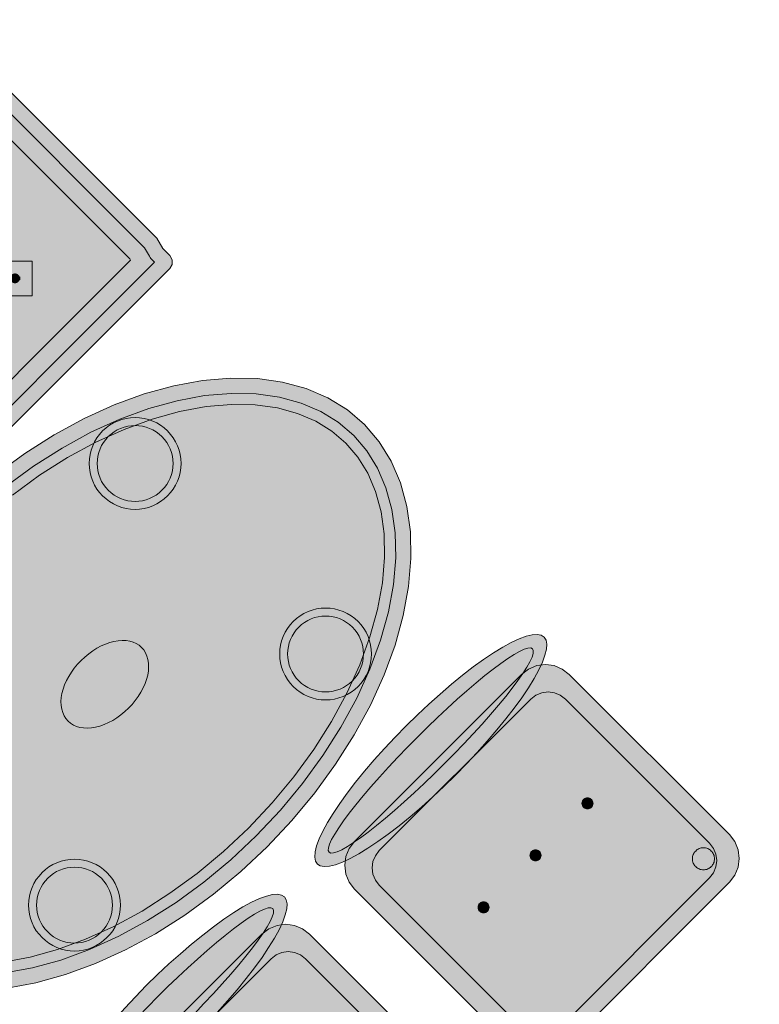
# Model space of a CAD drawing. Header units: metres. Extents: x 2172.2 to 2210.6, y 415.3 to 458.1.
# Tile 127 of 168: x 2183.6 to 2184.8, y 450 to 451.6. Entities that reach past the tile are written whole.
import ezdxf

# ---------------------------------------------------------------- set-up
doc = ezdxf.new("R2010")
doc.units = ezdxf.units.M
for name, color, linetype, lineweight in [('NC_N1_BANQUETTES', 7, 'CONTINUOUS', 13), ('NC_N1_CHAIRS', 7, 'CONTINUOUS', 13), ('NC_N1_TABLES', 7, 'CONTINUOUS', 13)]:
    doc.layers.add(name, color=color, linetype=linetype, lineweight=lineweight)

# ---------------------------------------------------------------- blocks, each defined once
blk = doc.blocks.new('NC_N1_DINING_2')
at = {"true_color": 0xf6f5ef}
h = blk.add_hatch(color=256, dxfattribs=at)
h.dxf.hatch_style = 1
h.paths.add_polyline_path([(0.6, 0), (0.5971, 0.0368), (0.5885, 0.0732), (0.5742, 0.1089), (0.5543, 0.1435), (0.5292, 0.1768), (0.4989, 0.2083), (0.4638, 0.2379), (0.4243, 0.2652), (0.3806, 0.2899), (0.3333, 0.3118), (0.2828, 0.3307), (0.2296, 0.3465), (0.1742, 0.3589), (0.1171, 0.3678), (0.0588, 0.3732), (0, 0.375), (-0.0588, 0.3732), (-0.1171, 0.3678), (-0.1742, 0.3589), (-0.2296, 0.3465), (-0.2828, 0.3307), (-0.3333, 0.3118), (-0.3806, 0.2899), (-0.4243, 0.2652), (-0.4638, 0.2379), (-0.4989, 0.2083), (-0.5292, 0.1768), (-0.5543, 0.1435), (-0.5742, 0.1089), (-0.5885, 0.0732), (-0.5971, 0.0368), (-0.6, 0), (-0.5971, -0.0368), (-0.5885, -0.0732), (-0.5742, -0.1089), (-0.5543, -0.1435), (-0.5292, -0.1768), (-0.4989, -0.2083), (-0.4638, -0.2379), (-0.4243, -0.2652), (-0.3806, -0.2899), (-0.3333, -0.3118), (-0.2828, -0.3307), (-0.2296, -0.3465), (-0.1742, -0.3589), (-0.1171, -0.3678), (-0.0588, -0.3732), (0, -0.375), (0.0588, -0.3732), (0.1171, -0.3678), (0.1742, -0.3589), (0.2296, -0.3465), (0.2828, -0.3307), (0.3333, -0.3118), (0.3806, -0.2899), (0.4243, -0.2652), (0.4638, -0.2379), (0.4989, -0.2083), (0.5292, -0.1768), (0.5543, -0.1435), (0.5742, -0.1089), (0.5885, -0.0732), (0.5971, -0.0368)])
at = {"color": 0, "linetype": 'CONTINUOUS', "lineweight": -2, "true_color": 0x2d3540}
blk.add_lwpolyline([(-0.1171, 0.3678), (-0.1742, 0.3589), (-0.2296, 0.3465), (-0.2828, 0.3307), (-0.3333, 0.3118), (-0.3806, 0.2899), (-0.4243, 0.2652), (-0.4638, 0.2379), (-0.4989, 0.2083), (-0.5292, 0.1768), (-0.5543, 0.1435), (-0.5742, 0.1089), (-0.5885, 0.0732), (-0.5971, 0.0368), (-0.6, 0), (-0.5971, -0.0368), (-0.5885, -0.0732), (-0.5742, -0.1089), (-0.5543, -0.1435), (-0.5292, -0.1768), (-0.4989, -0.2083), (-0.4638, -0.2379), (-0.4243, -0.2652), (-0.3806, -0.2899), (-0.3333, -0.3118), (-0.2828, -0.3307), (-0.2296, -0.3465), (-0.1742, -0.3589), (-0.1171, -0.3678), (-0.0588, -0.3732), (0, -0.375), (0.0588, -0.3732), (0.1171, -0.3678), (0.1742, -0.3589), (0.2296, -0.3465), (0.2828, -0.3307), (0.3333, -0.3118), (0.3806, -0.2899), (0.4243, -0.2652), (0.4638, -0.2379)], dxfattribs=at)
at = {"color": 0, "linetype": 'CONTINUOUS', "lineweight": -2, "true_color": 0xa38246}
for points in [[(0.4486, -0.218), (0.411, -0.244), (0.3692, -0.2676), (0.3237, -0.2887), (0.2749, -0.307), (0.2233, -0.3222), (0.1695, -0.3343), (0.114, -0.343), (0.0573, -0.3482), (0, -0.35), (-0.0573, -0.3482), (-0.114, -0.343), (-0.1695, -0.3343), (-0.2233, -0.3222), (-0.2749, -0.307), (-0.3237, -0.2887), (-0.3692, -0.2676), (-0.411, -0.244), (-0.4486, -0.218), (-0.4818, -0.1901), (-0.5101, -0.1605), (-0.5334, -0.1297), (-0.5516, -0.0979), (-0.5646, -0.0656), (-0.5723, -0.0329), (-0.5749, 0), (-0.5723, 0.0329), (-0.5646, 0.0656), (-0.5516, 0.0979), (-0.5334, 0.1297), (-0.5101, 0.1605), (-0.4818, 0.1901), (-0.4486, 0.218), (-0.411, 0.244), (-0.3692, 0.2676), (-0.3237, 0.2887), (-0.2749, 0.307), (-0.2233, 0.3222), (-0.1695, 0.3343), (-0.114, 0.343)], [(0.4377, -0.2037), (0.4014, -0.2287), (0.361, -0.2516), (0.3167, -0.2721), (0.2692, -0.2899), (0.2188, -0.3048), (0.1661, -0.3166), (0.1117, -0.3251), (0.0562, -0.3303), (0, -0.332), (-0.0562, -0.3303), (-0.1117, -0.3251), (-0.1661, -0.3166), (-0.2188, -0.3048), (-0.2692, -0.2899), (-0.3167, -0.2721), (-0.361, -0.2516), (-0.4014, -0.2287), (-0.4377, -0.2037), (-0.4694, -0.1769), (-0.4964, -0.1488), (-0.5184, -0.1198), (-0.5354, -0.0901), (-0.5474, -0.0601), (-0.5545, -0.0301), (-0.5569, 0), (-0.5545, 0.0301), (-0.5474, 0.0601), (-0.5354, 0.0901), (-0.5184, 0.1198), (-0.4964, 0.1488), (-0.4694, 0.1769), (-0.4377, 0.2037), (-0.4014, 0.2287), (-0.361, 0.2516), (-0.3167, 0.2721), (-0.2692, 0.2899), (-0.2188, 0.3048), (-0.1661, 0.3166), (-0.1117, 0.3251)]]:
    blk.add_lwpolyline(points, dxfattribs=at)
at = {"color": 0, "linetype": 'CONTINUOUS', "lineweight": -2, "true_color": 0x89939a}
for points in [[(-0.215, 0.22), (-0.2154, 0.2126), (-0.2164, 0.2054), (-0.2182, 0.1982), (-0.2207, 0.1913), (-0.2239, 0.1846), (-0.2276, 0.1783), (-0.232, 0.1724), (-0.237, 0.167), (-0.2424, 0.162), (-0.2483, 0.1576), (-0.2546, 0.1539), (-0.2613, 0.1507), (-0.2682, 0.1482), (-0.2754, 0.1464), (-0.2826, 0.1454), (-0.29, 0.145), (-0.2974, 0.1454), (-0.3046, 0.1464), (-0.3118, 0.1482), (-0.3187, 0.1507), (-0.3254, 0.1539), (-0.3317, 0.1576), (-0.3376, 0.162), (-0.343, 0.167), (-0.348, 0.1724), (-0.3524, 0.1783), (-0.3561, 0.1846), (-0.3593, 0.1913), (-0.3618, 0.1982), (-0.3636, 0.2054), (-0.3646, 0.2126), (-0.365, 0.22), (-0.3646, 0.2274), (-0.3636, 0.2346), (-0.3618, 0.2418), (-0.3593, 0.2487), (-0.3561, 0.2554), (-0.3524, 0.2617), (-0.348, 0.2676), (-0.343, 0.273), (-0.3376, 0.278), (-0.3317, 0.2824), (-0.3254, 0.2861), (-0.3187, 0.2893), (-0.3118, 0.2918), (-0.3046, 0.2936), (-0.2974, 0.2946), (-0.29, 0.295), (-0.2826, 0.2946), (-0.2754, 0.2936), (-0.2682, 0.2918), (-0.2613, 0.2893), (-0.2546, 0.2861), (-0.2483, 0.2824), (-0.2424, 0.278), (-0.237, 0.273), (-0.232, 0.2676), (-0.2276, 0.2617), (-0.2239, 0.2554), (-0.2207, 0.2487), (-0.2182, 0.2418), (-0.2164, 0.2346), (-0.2154, 0.2274)], [(-0.215, -0.22), (-0.2154, -0.2274), (-0.2164, -0.2346), (-0.2182, -0.2418), (-0.2207, -0.2487), (-0.2239, -0.2554), (-0.2276, -0.2617), (-0.232, -0.2676), (-0.237, -0.273), (-0.2424, -0.278), (-0.2483, -0.2824), (-0.2546, -0.2861), (-0.2613, -0.2893), (-0.2682, -0.2918), (-0.2754, -0.2936), (-0.2826, -0.2946), (-0.29, -0.295), (-0.2974, -0.2946), (-0.3046, -0.2936), (-0.3118, -0.2918), (-0.3187, -0.2893), (-0.3254, -0.2861), (-0.3317, -0.2824), (-0.3376, -0.278), (-0.343, -0.273), (-0.348, -0.2676), (-0.3524, -0.2617), (-0.3561, -0.2554), (-0.3593, -0.2487), (-0.3618, -0.2418), (-0.3636, -0.2346), (-0.3646, -0.2274), (-0.365, -0.22), (-0.3646, -0.2126), (-0.3636, -0.2054), (-0.3618, -0.1982), (-0.3593, -0.1913), (-0.3561, -0.1846), (-0.3524, -0.1783), (-0.348, -0.1724), (-0.343, -0.167), (-0.3376, -0.162), (-0.3317, -0.1576), (-0.3254, -0.1539), (-0.3187, -0.1507), (-0.3118, -0.1482), (-0.3046, -0.1464), (-0.2974, -0.1454), (-0.29, -0.145), (-0.2826, -0.1454), (-0.2754, -0.1464), (-0.2682, -0.1482), (-0.2613, -0.1507), (-0.2546, -0.1539), (-0.2483, -0.1576), (-0.2424, -0.162), (-0.237, -0.167), (-0.232, -0.1724), (-0.2276, -0.1783), (-0.2239, -0.1846), (-0.2207, -0.1913), (-0.2182, -0.1982), (-0.2164, -0.2054), (-0.2154, -0.2126)], [(0.365, -0.22), (0.3646, -0.2274), (0.3636, -0.2346), (0.3618, -0.2418), (0.3593, -0.2487), (0.3561, -0.2554), (0.3524, -0.2617), (0.348, -0.2676), (0.343, -0.273), (0.3376, -0.278), (0.3317, -0.2824), (0.3254, -0.2861), (0.3187, -0.2893), (0.3118, -0.2918), (0.3046, -0.2936), (0.2974, -0.2946), (0.29, -0.295), (0.2826, -0.2946), (0.2754, -0.2936), (0.2682, -0.2918), (0.2613, -0.2893), (0.2546, -0.2861), (0.2483, -0.2824), (0.2424, -0.278), (0.237, -0.273), (0.232, -0.2676), (0.2276, -0.2617), (0.2239, -0.2554), (0.2207, -0.2487), (0.2182, -0.2418), (0.2164, -0.2346), (0.2154, -0.2274), (0.215, -0.22), (0.2154, -0.2126), (0.2164, -0.2054), (0.2182, -0.1982), (0.2207, -0.1913), (0.2239, -0.1846), (0.2276, -0.1783), (0.232, -0.1724), (0.237, -0.167), (0.2424, -0.162), (0.2483, -0.1576), (0.2546, -0.1539), (0.2613, -0.1507), (0.2682, -0.1482), (0.2754, -0.1464), (0.2826, -0.1454), (0.29, -0.145), (0.2974, -0.1454), (0.3046, -0.1464), (0.3118, -0.1482), (0.3187, -0.1507), (0.3254, -0.1539), (0.3317, -0.1576), (0.3376, -0.162), (0.343, -0.167), (0.348, -0.1724), (0.3524, -0.1783), (0.3561, -0.1846), (0.3593, -0.1913), (0.3618, -0.1982), (0.3636, -0.2054), (0.3646, -0.2126)]]:
    blk.add_lwpolyline(points, close=True, dxfattribs=at)
at = {"color": 0, "linetype": 'CONTINUOUS', "lineweight": -2, "true_color": 0xa38246}
for points in [[(-0.228, 0.22), (-0.2283, 0.2139), (-0.2292, 0.2079), (-0.2307, 0.202), (-0.2327, 0.1963), (-0.2353, 0.1908), (-0.2384, 0.1856), (-0.2421, 0.1807), (-0.2462, 0.1762), (-0.2507, 0.1721), (-0.2556, 0.1684), (-0.2608, 0.1653), (-0.2663, 0.1627), (-0.272, 0.1607), (-0.2779, 0.1592), (-0.2839, 0.1583), (-0.29, 0.158), (-0.2961, 0.1583), (-0.3021, 0.1592), (-0.308, 0.1607), (-0.3137, 0.1627), (-0.3192, 0.1653), (-0.3244, 0.1684), (-0.3293, 0.1721), (-0.3338, 0.1762), (-0.3379, 0.1807), (-0.3416, 0.1856), (-0.3447, 0.1908), (-0.3473, 0.1963), (-0.3493, 0.202), (-0.3508, 0.2079), (-0.3517, 0.2139), (-0.352, 0.22), (-0.3517, 0.2261), (-0.3508, 0.2321), (-0.3493, 0.238), (-0.3473, 0.2437), (-0.3447, 0.2492), (-0.3416, 0.2544), (-0.3379, 0.2593), (-0.3338, 0.2638), (-0.3293, 0.2679), (-0.3244, 0.2716), (-0.3192, 0.2747), (-0.3137, 0.2773), (-0.308, 0.2793), (-0.3021, 0.2808), (-0.2961, 0.2817), (-0.29, 0.282), (-0.2839, 0.2817), (-0.2779, 0.2808), (-0.272, 0.2793), (-0.2663, 0.2773), (-0.2608, 0.2747), (-0.2556, 0.2716), (-0.2507, 0.2679), (-0.2462, 0.2638), (-0.2421, 0.2593), (-0.2384, 0.2544), (-0.2353, 0.2492), (-0.2327, 0.2437), (-0.2307, 0.238), (-0.2292, 0.2321), (-0.2283, 0.2261)], [(0.085, 0), (0.0846, 0.0054), (0.0834, 0.0107), (0.0813, 0.016), (0.0785, 0.021), (0.075, 0.0259), (0.0707, 0.0306), (0.0657, 0.0349), (0.0601, 0.0389), (0.0539, 0.0425), (0.0472, 0.0457), (0.0401, 0.0485), (0.0325, 0.0508), (0.0247, 0.0526), (0.0166, 0.0539), (0.0083, 0.0547), (0, 0.055), (-0.0083, 0.0547), (-0.0166, 0.0539), (-0.0247, 0.0526), (-0.0325, 0.0508), (-0.0401, 0.0485), (-0.0472, 0.0457), (-0.0539, 0.0425), (-0.0601, 0.0389), (-0.0657, 0.0349), (-0.0707, 0.0306), (-0.075, 0.0259), (-0.0785, 0.021), (-0.0813, 0.016), (-0.0834, 0.0107), (-0.0846, 0.0054), (-0.085, 0), (-0.0846, -0.0054), (-0.0834, -0.0107), (-0.0813, -0.016), (-0.0785, -0.021), (-0.075, -0.0259), (-0.0707, -0.0306), (-0.0657, -0.0349), (-0.0601, -0.0389), (-0.0539, -0.0425), (-0.0472, -0.0457), (-0.0401, -0.0485), (-0.0325, -0.0508), (-0.0247, -0.0526), (-0.0166, -0.0539), (-0.0083, -0.0547), (0, -0.055), (0.0083, -0.0547), (0.0166, -0.0539), (0.0247, -0.0526), (0.0325, -0.0508), (0.0401, -0.0485), (0.0472, -0.0457), (0.0539, -0.0425), (0.0601, -0.0389), (0.0657, -0.0349), (0.0707, -0.0306), (0.075, -0.0259), (0.0785, -0.021), (0.0813, -0.016), (0.0834, -0.0107), (0.0846, -0.0054)], [(-0.228, -0.22), (-0.2283, -0.2261), (-0.2292, -0.2321), (-0.2307, -0.238), (-0.2327, -0.2437), (-0.2353, -0.2492), (-0.2384, -0.2544), (-0.2421, -0.2593), (-0.2462, -0.2638), (-0.2507, -0.2679), (-0.2556, -0.2716), (-0.2608, -0.2747), (-0.2663, -0.2773), (-0.272, -0.2793), (-0.2779, -0.2808), (-0.2839, -0.2817), (-0.29, -0.282), (-0.2961, -0.2817), (-0.3021, -0.2808), (-0.308, -0.2793), (-0.3137, -0.2773), (-0.3192, -0.2747), (-0.3244, -0.2716), (-0.3293, -0.2679), (-0.3338, -0.2638), (-0.3379, -0.2593), (-0.3416, -0.2544), (-0.3447, -0.2492), (-0.3473, -0.2437), (-0.3493, -0.238), (-0.3508, -0.2321), (-0.3517, -0.2261), (-0.352, -0.22), (-0.3517, -0.2139), (-0.3508, -0.2079), (-0.3493, -0.202), (-0.3473, -0.1963), (-0.3447, -0.1908), (-0.3416, -0.1856), (-0.3379, -0.1807), (-0.3338, -0.1762), (-0.3293, -0.1721), (-0.3244, -0.1684), (-0.3192, -0.1653), (-0.3137, -0.1627), (-0.308, -0.1607), (-0.3021, -0.1592), (-0.2961, -0.1583), (-0.29, -0.158), (-0.2839, -0.1583), (-0.2779, -0.1592), (-0.272, -0.1607), (-0.2663, -0.1627), (-0.2608, -0.1653), (-0.2556, -0.1684), (-0.2507, -0.1721), (-0.2462, -0.1762), (-0.2421, -0.1807), (-0.2384, -0.1856), (-0.2353, -0.1908), (-0.2327, -0.1963), (-0.2307, -0.202), (-0.2292, -0.2079), (-0.2283, -0.2139)], [(0.352, -0.22), (0.3517, -0.2261), (0.3508, -0.2321), (0.3493, -0.238), (0.3473, -0.2437), (0.3447, -0.2492), (0.3416, -0.2544), (0.3379, -0.2593), (0.3338, -0.2638), (0.3293, -0.2679), (0.3244, -0.2716), (0.3192, -0.2747), (0.3137, -0.2773), (0.308, -0.2793), (0.3021, -0.2808), (0.2961, -0.2817), (0.29, -0.282), (0.2839, -0.2817), (0.2779, -0.2808), (0.272, -0.2793), (0.2663, -0.2773), (0.2608, -0.2747), (0.2556, -0.2716), (0.2507, -0.2679), (0.2462, -0.2638), (0.2421, -0.2593), (0.2384, -0.2544), (0.2353, -0.2492), (0.2327, -0.2437), (0.2307, -0.238), (0.2292, -0.2321), (0.2283, -0.2261), (0.228, -0.22), (0.2283, -0.2139), (0.2292, -0.2079), (0.2307, -0.202), (0.2327, -0.1963), (0.2353, -0.1908), (0.2384, -0.1856), (0.2421, -0.1807), (0.2462, -0.1762), (0.2507, -0.1721), (0.2556, -0.1684), (0.2608, -0.1653), (0.2663, -0.1627), (0.272, -0.1607), (0.2779, -0.1592), (0.2839, -0.1583), (0.29, -0.158), (0.2961, -0.1583), (0.3021, -0.1592), (0.308, -0.1607), (0.3137, -0.1627), (0.3192, -0.1653), (0.3244, -0.1684), (0.3293, -0.1721), (0.3338, -0.1762), (0.3379, -0.1807), (0.3416, -0.1856), (0.3447, -0.1908), (0.3473, -0.1963), (0.3493, -0.202), (0.3508, -0.2079), (0.3517, -0.2139)]]:
    blk.add_lwpolyline(points, close=True, dxfattribs=at)
blk = doc.blocks.new('NC_N1_PERIMETER_BENCH_2')
at = {"true_color": 0x778fa0}
h = blk.add_hatch(color=256, dxfattribs=at)
h.dxf.hatch_style = 1
h.paths.add_polyline_path([(-0.575, -0.2605), (-0.575, -0.2495), (-0.5721, -0.2385), (-0.57, -0.2365), (-0.57, -0.1987), (-0.575, -0.18), (-0.575, 0.22), (-0.57, 0.2387), (-0.57, 0.255), (-0.568, 0.2625), (-0.5625, 0.268), (-0.555, 0.27), (0.555, 0.27), (0.5625, 0.268), (0.568, 0.2625), (0.57, 0.255), (0.57, 0.2387), (0.575, 0.22), (0.575, -0.18), (0.57, -0.1987), (0.57, -0.2365), (0.5721, -0.2385), (0.575, -0.2495), (0.575, -0.2605), (0.5721, -0.2715), (0.5698, -0.2737), (0.57, -0.2745), (0.57, -0.2855), (0.5684, -0.2915), (0.564, -0.2959), (0.558, -0.2975), (-0.558, -0.2975), (-0.564, -0.2959), (-0.5684, -0.2915), (-0.57, -0.2855), (-0.57, -0.2745), (-0.5698, -0.2737), (-0.5721, -0.2715)])
at = {"true_color": 0xa38246}
h = blk.add_hatch(color=256, dxfattribs=at)
h.dxf.hatch_style = 1
h.paths.add_polyline_path([(0.373, 0.1025), (0.373, 0.1017), (0.3728, 0.1009), (0.3727, 0.1002), (0.3724, 0.0994), (0.3721, 0.0987), (0.3717, 0.0981), (0.3712, 0.0974), (0.3707, 0.0968), (0.3701, 0.0963), (0.3694, 0.0958), (0.3688, 0.0954), (0.3681, 0.0951), (0.3673, 0.0948), (0.3666, 0.0947), (0.3658, 0.0945), (0.365, 0.0945), (0.3642, 0.0945), (0.3634, 0.0947), (0.3627, 0.0948), (0.3619, 0.0951), (0.3612, 0.0954), (0.3606, 0.0958), (0.3599, 0.0963), (0.3593, 0.0968), (0.3588, 0.0974), (0.3583, 0.0981), (0.3579, 0.0987), (0.3576, 0.0994), (0.3573, 0.1002), (0.3572, 0.1009), (0.357, 0.1017), (0.357, 0.1025), (0.357, 0.1033), (0.3572, 0.1041), (0.3573, 0.1048), (0.3576, 0.1056), (0.3579, 0.1063), (0.3583, 0.1069), (0.3588, 0.1076), (0.3593, 0.1082), (0.3599, 0.1087), (0.3606, 0.1092), (0.3612, 0.1096), (0.3619, 0.1099), (0.3627, 0.1102), (0.3634, 0.1103), (0.3642, 0.1105), (0.365, 0.1105), (0.3658, 0.1105), (0.3666, 0.1103), (0.3673, 0.1102), (0.3681, 0.1099), (0.3688, 0.1096), (0.3694, 0.1092), (0.3701, 0.1087), (0.3707, 0.1082), (0.3712, 0.1076), (0.3717, 0.1069), (0.3721, 0.1063), (0.3724, 0.1056), (0.3727, 0.1048), (0.3728, 0.1041), (0.373, 0.1033)])
at = {"color": 0, "linetype": 'CONTINUOUS', "lineweight": -2, "true_color": 0x2d3540}
blk.add_lwpolyline([(-0.555, 0.27), (0.555, 0.27), (0.5625, 0.268), (0.568, 0.2625), (0.57, 0.255), (0.57, 0.2387), (0.575, 0.22), (0.575, -0.18)], dxfattribs=at)
at = {"color": 0, "linetype": 'CONTINUOUS', "lineweight": -2, "true_color": 0xa38246}
blk.add_lwpolyline([(-0.545, 0.245), (0.545, 0.245), (0.545, 0.2387), (0.5451, 0.2365), (0.5454, 0.2344), (0.5458, 0.2322), (0.55, 0.2167), (0.55, -0.1767)], dxfattribs=at)
blk.add_lwpolyline([(-0.5154, -0.2425), (-0.5153, -0.2418), (-0.515, -0.2365), (-0.515, -0.1987), (-0.5152, -0.1939), (-0.5158, -0.1892), (-0.5169, -0.1845), (-0.52, -0.1728), (-0.52, 0.2128), (-0.5194, 0.215), (0.5194, 0.215), (0.52, 0.2128), (0.52, -0.1728), (0.5169, -0.1845), (0.5158, -0.1892), (0.5152, -0.1939), (0.515, -0.1987), (0.515, -0.2365), (0.5153, -0.2418), (0.5154, -0.2425)], close=True, dxfattribs=at)
at = {"color": 0, "linetype": 'CONTINUOUS', "lineweight": -2, "true_color": 0xbfccd3}
blk.add_lwpolyline([(0.365, 0.0625), (0.405, 0.1025), (0.365, 0.1425), (0.325, 0.1025)], close=True, dxfattribs=at)
at = {"color": 0, "linetype": 'CONTINUOUS', "lineweight": -2}
blk.add_lwpolyline([(0.3688, 0.1096), (0.3694, 0.1092), (0.3701, 0.1087), (0.3707, 0.1082), (0.3712, 0.1076), (0.3717, 0.1069), (0.3721, 0.1063)], dxfattribs=at)
blk = doc.blocks.new('NC_N1_CHAIR_IVORY')
at = {"true_color": 0xf6f5ef}
h = blk.add_hatch(color=256, dxfattribs=at)
h.dxf.hatch_style = 1
h.paths.add_polyline_path([(0.262, 0.222), (0.2607, 0.2276), (0.257, 0.2331), (0.2507, 0.2385), (0.2421, 0.2438), (0.2311, 0.2489), (0.2178, 0.2537), (0.2025, 0.2582), (0.1853, 0.2623), (0.1662, 0.2661), (0.1456, 0.2694), (0.1235, 0.2723), (0.1003, 0.2747), (0.0761, 0.2765), (0.0511, 0.2779), (0.0257, 0.2787), (0, 0.279), (-0.0257, 0.2787), (-0.0511, 0.2779), (-0.0761, 0.2765), (-0.1003, 0.2747), (-0.1235, 0.2723), (-0.1456, 0.2694), (-0.1662, 0.2661), (-0.1853, 0.2623), (-0.2025, 0.2582), (-0.2178, 0.2537), (-0.2311, 0.2489), (-0.2421, 0.2438), (-0.2507, 0.2385), (-0.257, 0.2331), (-0.2607, 0.2276), (-0.262, 0.222), (-0.2607, 0.2164), (-0.257, 0.2109), (-0.2507, 0.2055), (-0.2421, 0.2002), (-0.2311, 0.1951), (-0.2178, 0.1903), (-0.2025, 0.1858), (-0.1853, 0.1817), (-0.1662, 0.1779), (-0.1456, 0.1746), (-0.1235, 0.1717), (-0.1003, 0.1693), (-0.0761, 0.1675), (-0.0511, 0.1661), (-0.0257, 0.1653), (0, 0.165), (0.0257, 0.1653), (0.0511, 0.1661), (0.0761, 0.1675), (0.1003, 0.1693), (0.1235, 0.1717), (0.1456, 0.1746), (0.1662, 0.1779), (0.1853, 0.1817), (0.2025, 0.1858), (0.2178, 0.1903), (0.2311, 0.1951), (0.2421, 0.2002), (0.2507, 0.2055), (0.257, 0.2109), (0.2607, 0.2164)])
at = {"true_color": 0xdbe4e9}
h = blk.add_hatch(color=256, dxfattribs=at)
h.dxf.hatch_style = 1
h.paths.add_polyline_path([(0.193, -0.275), (-0.193, -0.275), (-0.2072, -0.2731), (-0.2205, -0.2676), (-0.2319, -0.2589), (-0.2406, -0.2475), (-0.2461, -0.2342), (-0.248, -0.22), (-0.248, 0.15), (-0.2461, 0.1642), (-0.2406, 0.1775), (-0.2319, 0.1889), (-0.2205, 0.1976), (-0.2072, 0.2031), (-0.193, 0.205), (0.193, 0.205), (0.2072, 0.2031), (0.2205, 0.1976), (0.2319, 0.1889), (0.2406, 0.1775), (0.2461, 0.1642), (0.248, 0.15), (0.248, -0.22), (0.2461, -0.2342), (0.2406, -0.2475), (0.2319, -0.2589), (0.2205, -0.2676), (0.2072, -0.2731)])
at = {"true_color": 0xa38246}
h = blk.add_hatch(color=256, dxfattribs=at)
h.dxf.hatch_style = 1
h.paths.add_polyline_path([(-0.111, -0.02), (-0.111, -0.0209), (-0.1112, -0.0218), (-0.1114, -0.0226), (-0.1117, -0.0234), (-0.1121, -0.0242), (-0.1125, -0.025), (-0.113, -0.0257), (-0.1136, -0.0264), (-0.1143, -0.027), (-0.115, -0.0275), (-0.1158, -0.0279), (-0.1166, -0.0283), (-0.1174, -0.0286), (-0.1182, -0.0288), (-0.1191, -0.029), (-0.12, -0.029), (-0.1209, -0.029), (-0.1218, -0.0288), (-0.1226, -0.0286), (-0.1234, -0.0283), (-0.1242, -0.0279), (-0.125, -0.0275), (-0.1257, -0.027), (-0.1264, -0.0264), (-0.127, -0.0257), (-0.1275, -0.025), (-0.1279, -0.0242), (-0.1283, -0.0234), (-0.1286, -0.0226), (-0.1288, -0.0218), (-0.129, -0.0209), (-0.129, -0.02), (-0.129, -0.0191), (-0.1288, -0.0182), (-0.1286, -0.0174), (-0.1283, -0.0166), (-0.1279, -0.0158), (-0.1275, -0.015), (-0.127, -0.0143), (-0.1264, -0.0136), (-0.1257, -0.013), (-0.125, -0.0125), (-0.1242, -0.0121), (-0.1234, -0.0117), (-0.1226, -0.0114), (-0.1218, -0.0112), (-0.1209, -0.011), (-0.12, -0.011), (-0.1191, -0.011), (-0.1182, -0.0112), (-0.1174, -0.0114), (-0.1166, -0.0117), (-0.1158, -0.0121), (-0.115, -0.0125), (-0.1143, -0.013), (-0.1136, -0.0136), (-0.113, -0.0143), (-0.1125, -0.015), (-0.1121, -0.0158), (-0.1117, -0.0166), (-0.1114, -0.0174), (-0.1112, -0.0182), (-0.111, -0.0191)])
h = blk.add_hatch(color=256, dxfattribs=at)
h.dxf.hatch_style = 1
h.paths.add_polyline_path([(0.009, -0.02), (0.009, -0.0209), (0.0088, -0.0218), (0.0086, -0.0226), (0.0083, -0.0234), (0.0079, -0.0242), (0.0075, -0.025), (0.007, -0.0257), (0.0064, -0.0264), (0.0057, -0.027), (0.005, -0.0275), (0.0042, -0.0279), (0.0034, -0.0283), (0.0026, -0.0286), (0.0018, -0.0288), (0.0009, -0.029), (0, -0.029), (-0.0009, -0.029), (-0.0018, -0.0288), (-0.0026, -0.0286), (-0.0034, -0.0283), (-0.0042, -0.0279), (-0.005, -0.0275), (-0.0057, -0.027), (-0.0064, -0.0264), (-0.007, -0.0257), (-0.0075, -0.025), (-0.0079, -0.0242), (-0.0083, -0.0234), (-0.0086, -0.0226), (-0.0088, -0.0218), (-0.009, -0.0209), (-0.009, -0.02), (-0.009, -0.0191), (-0.0088, -0.0182), (-0.0086, -0.0174), (-0.0083, -0.0166), (-0.0079, -0.0158), (-0.0075, -0.015), (-0.007, -0.0143), (-0.0064, -0.0136), (-0.0057, -0.013), (-0.005, -0.0125), (-0.0042, -0.0121), (-0.0034, -0.0117), (-0.0026, -0.0114), (-0.0018, -0.0112), (-0.0009, -0.011), (0, -0.011), (0.0009, -0.011), (0.0018, -0.0112), (0.0026, -0.0114), (0.0034, -0.0117), (0.0042, -0.0121), (0.005, -0.0125), (0.0057, -0.013), (0.0064, -0.0136), (0.007, -0.0143), (0.0075, -0.015), (0.0079, -0.0158), (0.0083, -0.0166), (0.0086, -0.0174), (0.0088, -0.0182), (0.009, -0.0191)])
h = blk.add_hatch(color=256, dxfattribs=at)
h.dxf.hatch_style = 1
h.paths.add_polyline_path([(0.129, -0.02), (0.129, -0.0209), (0.1288, -0.0218), (0.1286, -0.0226), (0.1283, -0.0234), (0.1279, -0.0242), (0.1275, -0.025), (0.127, -0.0257), (0.1264, -0.0264), (0.1257, -0.027), (0.125, -0.0275), (0.1242, -0.0279), (0.1234, -0.0283), (0.1226, -0.0286), (0.1218, -0.0288), (0.1209, -0.029), (0.12, -0.029), (0.1191, -0.029), (0.1182, -0.0288), (0.1174, -0.0286), (0.1166, -0.0283), (0.1158, -0.0279), (0.115, -0.0275), (0.1143, -0.027), (0.1136, -0.0264), (0.113, -0.0257), (0.1125, -0.025), (0.1121, -0.0242), (0.1117, -0.0234), (0.1114, -0.0226), (0.1112, -0.0218), (0.111, -0.0209), (0.111, -0.02), (0.111, -0.0191), (0.1112, -0.0182), (0.1114, -0.0174), (0.1117, -0.0166), (0.1121, -0.0158), (0.1125, -0.015), (0.113, -0.0143), (0.1136, -0.0136), (0.1143, -0.013), (0.115, -0.0125), (0.1158, -0.0121), (0.1166, -0.0117), (0.1174, -0.0114), (0.1182, -0.0112), (0.1191, -0.011), (0.12, -0.011), (0.1209, -0.011), (0.1218, -0.0112), (0.1226, -0.0114), (0.1234, -0.0117), (0.1242, -0.0121), (0.125, -0.0125), (0.1257, -0.013), (0.1264, -0.0136), (0.127, -0.0143), (0.1275, -0.015), (0.1279, -0.0158), (0.1283, -0.0166), (0.1286, -0.0174), (0.1288, -0.0182), (0.129, -0.0191)])
h = blk.add_hatch(color=256, dxfattribs=at)
h.dxf.hatch_style = 1
h.paths.add_polyline_path([(-0.172, -0.218), (-0.1721, -0.2198), (-0.1723, -0.2215), (-0.1728, -0.2232), (-0.1734, -0.2249), (-0.1741, -0.2265), (-0.175, -0.228), (-0.1761, -0.2294), (-0.1773, -0.2307), (-0.1786, -0.2319), (-0.18, -0.233), (-0.1815, -0.2339), (-0.1831, -0.2346), (-0.1848, -0.2352), (-0.1865, -0.2357), (-0.1882, -0.2359), (-0.19, -0.236), (-0.1918, -0.2359), (-0.1935, -0.2357), (-0.1952, -0.2352), (-0.1969, -0.2346), (-0.1985, -0.2339), (-0.2, -0.233), (-0.2014, -0.2319), (-0.2027, -0.2307), (-0.2039, -0.2294), (-0.205, -0.228), (-0.2059, -0.2265), (-0.2066, -0.2249), (-0.2072, -0.2232), (-0.2077, -0.2215), (-0.2079, -0.2198), (-0.208, -0.218), (-0.2079, -0.2162), (-0.2077, -0.2145), (-0.2072, -0.2128), (-0.2066, -0.2111), (-0.2059, -0.2095), (-0.205, -0.208), (-0.2039, -0.2066), (-0.2027, -0.2053), (-0.2014, -0.2041), (-0.2, -0.203), (-0.1985, -0.2021), (-0.1969, -0.2014), (-0.1952, -0.2008), (-0.1935, -0.2003), (-0.1918, -0.2001), (-0.19, -0.2), (-0.1882, -0.2001), (-0.1865, -0.2003), (-0.1848, -0.2008), (-0.1831, -0.2014), (-0.1815, -0.2021), (-0.18, -0.203), (-0.1786, -0.2041), (-0.1773, -0.2053), (-0.1761, -0.2066), (-0.175, -0.208), (-0.1741, -0.2095), (-0.1734, -0.2111), (-0.1728, -0.2128), (-0.1723, -0.2145), (-0.1721, -0.2162)])
h = blk.add_hatch(color=256, dxfattribs=at)
h.dxf.hatch_style = 1
h.paths.add_polyline_path([(0.208, -0.218), (0.2079, -0.2198), (0.2077, -0.2215), (0.2072, -0.2232), (0.2066, -0.2249), (0.2059, -0.2265), (0.205, -0.228), (0.2039, -0.2294), (0.2027, -0.2307), (0.2014, -0.2319), (0.2, -0.233), (0.1985, -0.2339), (0.1969, -0.2346), (0.1952, -0.2352), (0.1935, -0.2357), (0.1918, -0.2359), (0.19, -0.236), (0.1882, -0.2359), (0.1865, -0.2357), (0.1848, -0.2352), (0.1831, -0.2346), (0.1815, -0.2339), (0.18, -0.233), (0.1786, -0.2319), (0.1773, -0.2307), (0.1761, -0.2294), (0.175, -0.228), (0.1741, -0.2265), (0.1734, -0.2249), (0.1728, -0.2232), (0.1723, -0.2215), (0.1721, -0.2198), (0.172, -0.218), (0.1721, -0.2162), (0.1723, -0.2145), (0.1728, -0.2128), (0.1734, -0.2111), (0.1741, -0.2095), (0.175, -0.208), (0.1761, -0.2066), (0.1773, -0.2053), (0.1786, -0.2041), (0.18, -0.203), (0.1815, -0.2021), (0.1831, -0.2014), (0.1848, -0.2008), (0.1865, -0.2003), (0.1882, -0.2001), (0.19, -0.2), (0.1918, -0.2001), (0.1935, -0.2003), (0.1952, -0.2008), (0.1969, -0.2014), (0.1985, -0.2021), (0.2, -0.203), (0.2014, -0.2041), (0.2027, -0.2053), (0.2039, -0.2066), (0.205, -0.208), (0.2059, -0.2095), (0.2066, -0.2111), (0.2072, -0.2128), (0.2077, -0.2145), (0.2079, -0.2162)])
at = {"color": 0, "linetype": 'CONTINUOUS', "lineweight": -2, "true_color": 0x2d3540}
for points in [[(0.262, 0.222), (0.2607, 0.2276), (0.257, 0.2331), (0.2507, 0.2385), (0.2421, 0.2438), (0.2311, 0.2489), (0.2178, 0.2537), (0.2025, 0.2582), (0.1853, 0.2623), (0.1662, 0.2661), (0.1456, 0.2694), (0.1235, 0.2723), (0.1003, 0.2747), (0.0761, 0.2765), (0.0511, 0.2779), (0.0257, 0.2787), (0, 0.279), (-0.0257, 0.2787), (-0.0511, 0.2779), (-0.0761, 0.2765), (-0.1003, 0.2747), (-0.1235, 0.2723), (-0.1456, 0.2694), (-0.1662, 0.2661), (-0.1853, 0.2623), (-0.2025, 0.2582), (-0.2178, 0.2537), (-0.2311, 0.2489), (-0.2421, 0.2438), (-0.2507, 0.2385), (-0.257, 0.2331), (-0.2607, 0.2276), (-0.262, 0.222), (-0.2607, 0.2164), (-0.257, 0.2109), (-0.2507, 0.2055), (-0.2421, 0.2002), (-0.2311, 0.1951), (-0.2178, 0.1903), (-0.2025, 0.1858), (-0.1853, 0.1817), (-0.1662, 0.1779), (-0.1456, 0.1746), (-0.1235, 0.1717), (-0.1003, 0.1693), (-0.0761, 0.1675), (-0.0511, 0.1661), (-0.0257, 0.1653), (0, 0.165), (0.0257, 0.1653), (0.0511, 0.1661), (0.0761, 0.1675), (0.1003, 0.1693), (0.1235, 0.1717), (0.1456, 0.1746), (0.1662, 0.1779), (0.1853, 0.1817), (0.2025, 0.1858), (0.2178, 0.1903), (0.2311, 0.1951), (0.2421, 0.2002), (0.2507, 0.2055), (0.257, 0.2109), (0.2607, 0.2164)], [(0.193, -0.275), (-0.193, -0.275), (-0.2072, -0.2731), (-0.2205, -0.2676), (-0.2319, -0.2589), (-0.2406, -0.2475), (-0.2461, -0.2342), (-0.248, -0.22), (-0.248, 0.15), (-0.2461, 0.1642), (-0.2406, 0.1775), (-0.2319, 0.1889), (-0.2205, 0.1976), (-0.2072, 0.2031), (-0.193, 0.205), (0.193, 0.205), (0.2072, 0.2031), (0.2205, 0.1976), (0.2319, 0.1889), (0.2406, 0.1775), (0.2461, 0.1642), (0.248, 0.15), (0.248, -0.22), (0.2461, -0.2342), (0.2406, -0.2475), (0.2319, -0.2589), (0.2205, -0.2676), (0.2072, -0.2731)]]:
    blk.add_lwpolyline(points, close=True, dxfattribs=at)
at = {"color": 0, "linetype": 'CONTINUOUS', "lineweight": -2, "true_color": 0xa38246}
for points in [[(0.235, 0.222), (0.2339, 0.225), (0.2305, 0.228), (0.2249, 0.231), (0.2171, 0.2339), (0.2073, 0.2366), (0.1954, 0.2392), (0.1817, 0.2417), (0.1662, 0.2439), (0.1491, 0.246), (0.1306, 0.2478), (0.1108, 0.2493), (0.0899, 0.2506), (0.0682, 0.2517), (0.0458, 0.2524), (0.023, 0.2529), (0, 0.253), (-0.023, 0.2529), (-0.0458, 0.2524), (-0.0682, 0.2517), (-0.0899, 0.2506), (-0.1108, 0.2493), (-0.1306, 0.2478), (-0.1491, 0.246), (-0.1662, 0.2439), (-0.1817, 0.2417), (-0.1954, 0.2392), (-0.2073, 0.2366), (-0.2171, 0.2339), (-0.2249, 0.231), (-0.2305, 0.228), (-0.2339, 0.225), (-0.235, 0.222), (-0.2339, 0.219), (-0.2305, 0.216), (-0.2249, 0.213), (-0.2171, 0.2101), (-0.2073, 0.2074), (-0.1954, 0.2048), (-0.1817, 0.2023), (-0.1662, 0.2001), (-0.1491, 0.198), (-0.1306, 0.1962), (-0.1108, 0.1947), (-0.0899, 0.1934), (-0.0682, 0.1923), (-0.0458, 0.1916), (-0.023, 0.1911), (0, 0.191), (0.023, 0.1911), (0.0458, 0.1916), (0.0682, 0.1923), (0.0899, 0.1934), (0.1108, 0.1947), (0.1306, 0.1962), (0.1491, 0.198), (0.1662, 0.2001), (0.1817, 0.2023), (0.1954, 0.2048), (0.2073, 0.2074), (0.2171, 0.2101), (0.2249, 0.213), (0.2305, 0.216), (0.2339, 0.219)], [(0.175, -0.247), (-0.175, -0.247), (-0.1854, -0.2456), (-0.195, -0.2416), (-0.2033, -0.2353), (-0.2096, -0.227), (-0.2136, -0.2174), (-0.215, -0.207), (-0.215, 0.126), (-0.2136, 0.1364), (-0.2096, 0.146), (-0.2033, 0.1543), (-0.195, 0.1606), (-0.1854, 0.1646), (-0.175, 0.166), (0.175, 0.166), (0.1854, 0.1646), (0.195, 0.1606), (0.2033, 0.1543), (0.2096, 0.146), (0.2136, 0.1364), (0.215, 0.126), (0.215, -0.207), (0.2136, -0.2174), (0.2096, -0.227), (0.2033, -0.2353), (0.195, -0.2416), (0.1854, -0.2456)]]:
    blk.add_lwpolyline(points, close=True, dxfattribs=at)
at = {"color": 0, "linetype": 'CONTINUOUS', "lineweight": -2}
for points in [[(-0.111, -0.02), (-0.111, -0.0209), (-0.1112, -0.0218), (-0.1114, -0.0226), (-0.1117, -0.0234), (-0.1121, -0.0242), (-0.1125, -0.025), (-0.113, -0.0257), (-0.1136, -0.0264), (-0.1143, -0.027), (-0.115, -0.0275), (-0.1158, -0.0279), (-0.1166, -0.0283), (-0.1174, -0.0286), (-0.1182, -0.0288), (-0.1191, -0.029), (-0.12, -0.029), (-0.1209, -0.029), (-0.1218, -0.0288), (-0.1226, -0.0286), (-0.1234, -0.0283), (-0.1242, -0.0279), (-0.125, -0.0275), (-0.1257, -0.027), (-0.1264, -0.0264), (-0.127, -0.0257), (-0.1275, -0.025), (-0.1279, -0.0242), (-0.1283, -0.0234), (-0.1286, -0.0226), (-0.1288, -0.0218), (-0.129, -0.0209), (-0.129, -0.02), (-0.129, -0.0191), (-0.1288, -0.0182), (-0.1286, -0.0174), (-0.1283, -0.0166), (-0.1279, -0.0158), (-0.1275, -0.015), (-0.127, -0.0143), (-0.1264, -0.0136), (-0.1257, -0.013), (-0.125, -0.0125), (-0.1242, -0.0121), (-0.1234, -0.0117), (-0.1226, -0.0114), (-0.1218, -0.0112), (-0.1209, -0.011), (-0.12, -0.011), (-0.1191, -0.011), (-0.1182, -0.0112), (-0.1174, -0.0114), (-0.1166, -0.0117), (-0.1158, -0.0121), (-0.115, -0.0125), (-0.1143, -0.013), (-0.1136, -0.0136), (-0.113, -0.0143), (-0.1125, -0.015), (-0.1121, -0.0158), (-0.1117, -0.0166), (-0.1114, -0.0174), (-0.1112, -0.0182), (-0.111, -0.0191)], [(0.009, -0.02), (0.009, -0.0209), (0.0088, -0.0218), (0.0086, -0.0226), (0.0083, -0.0234), (0.0079, -0.0242), (0.0075, -0.025), (0.007, -0.0257), (0.0064, -0.0264), (0.0057, -0.027), (0.005, -0.0275), (0.0042, -0.0279), (0.0034, -0.0283), (0.0026, -0.0286), (0.0018, -0.0288), (0.0009, -0.029), (0, -0.029), (-0.0009, -0.029), (-0.0018, -0.0288), (-0.0026, -0.0286), (-0.0034, -0.0283), (-0.0042, -0.0279), (-0.005, -0.0275), (-0.0057, -0.027), (-0.0064, -0.0264), (-0.007, -0.0257), (-0.0075, -0.025), (-0.0079, -0.0242), (-0.0083, -0.0234), (-0.0086, -0.0226), (-0.0088, -0.0218), (-0.009, -0.0209), (-0.009, -0.02), (-0.009, -0.0191), (-0.0088, -0.0182), (-0.0086, -0.0174), (-0.0083, -0.0166), (-0.0079, -0.0158), (-0.0075, -0.015), (-0.007, -0.0143), (-0.0064, -0.0136), (-0.0057, -0.013), (-0.005, -0.0125), (-0.0042, -0.0121), (-0.0034, -0.0117), (-0.0026, -0.0114), (-0.0018, -0.0112), (-0.0009, -0.011), (0, -0.011), (0.0009, -0.011), (0.0018, -0.0112), (0.0026, -0.0114), (0.0034, -0.0117), (0.0042, -0.0121), (0.005, -0.0125), (0.0057, -0.013), (0.0064, -0.0136), (0.007, -0.0143), (0.0075, -0.015), (0.0079, -0.0158), (0.0083, -0.0166), (0.0086, -0.0174), (0.0088, -0.0182), (0.009, -0.0191)], [(0.129, -0.02), (0.129, -0.0209), (0.1288, -0.0218), (0.1286, -0.0226), (0.1283, -0.0234), (0.1279, -0.0242), (0.1275, -0.025), (0.127, -0.0257), (0.1264, -0.0264), (0.1257, -0.027), (0.125, -0.0275), (0.1242, -0.0279), (0.1234, -0.0283), (0.1226, -0.0286), (0.1218, -0.0288), (0.1209, -0.029), (0.12, -0.029), (0.1191, -0.029), (0.1182, -0.0288), (0.1174, -0.0286), (0.1166, -0.0283), (0.1158, -0.0279), (0.115, -0.0275), (0.1143, -0.027), (0.1136, -0.0264), (0.113, -0.0257), (0.1125, -0.025), (0.1121, -0.0242), (0.1117, -0.0234), (0.1114, -0.0226), (0.1112, -0.0218), (0.111, -0.0209), (0.111, -0.02), (0.111, -0.0191), (0.1112, -0.0182), (0.1114, -0.0174), (0.1117, -0.0166), (0.1121, -0.0158), (0.1125, -0.015), (0.113, -0.0143), (0.1136, -0.0136), (0.1143, -0.013), (0.115, -0.0125), (0.1158, -0.0121), (0.1166, -0.0117), (0.1174, -0.0114), (0.1182, -0.0112), (0.1191, -0.011), (0.12, -0.011), (0.1209, -0.011), (0.1218, -0.0112), (0.1226, -0.0114), (0.1234, -0.0117), (0.1242, -0.0121), (0.125, -0.0125), (0.1257, -0.013), (0.1264, -0.0136), (0.127, -0.0143), (0.1275, -0.015), (0.1279, -0.0158), (0.1283, -0.0166), (0.1286, -0.0174), (0.1288, -0.0182), (0.129, -0.0191)], [(-0.172, -0.218), (-0.1721, -0.2198), (-0.1723, -0.2215), (-0.1728, -0.2232), (-0.1734, -0.2249), (-0.1741, -0.2265), (-0.175, -0.228), (-0.1761, -0.2294), (-0.1773, -0.2307), (-0.1786, -0.2319), (-0.18, -0.233), (-0.1815, -0.2339), (-0.1831, -0.2346), (-0.1848, -0.2352), (-0.1865, -0.2357), (-0.1882, -0.2359), (-0.19, -0.236), (-0.1918, -0.2359), (-0.1935, -0.2357), (-0.1952, -0.2352), (-0.1969, -0.2346), (-0.1985, -0.2339), (-0.2, -0.233), (-0.2014, -0.2319), (-0.2027, -0.2307), (-0.2039, -0.2294), (-0.205, -0.228), (-0.2059, -0.2265), (-0.2066, -0.2249), (-0.2072, -0.2232), (-0.2077, -0.2215), (-0.2079, -0.2198), (-0.208, -0.218), (-0.2079, -0.2162), (-0.2077, -0.2145), (-0.2072, -0.2128), (-0.2066, -0.2111), (-0.2059, -0.2095), (-0.205, -0.208), (-0.2039, -0.2066), (-0.2027, -0.2053), (-0.2014, -0.2041), (-0.2, -0.203), (-0.1985, -0.2021), (-0.1969, -0.2014), (-0.1952, -0.2008), (-0.1935, -0.2003), (-0.1918, -0.2001), (-0.19, -0.2), (-0.1882, -0.2001), (-0.1865, -0.2003), (-0.1848, -0.2008), (-0.1831, -0.2014), (-0.1815, -0.2021), (-0.18, -0.203), (-0.1786, -0.2041), (-0.1773, -0.2053), (-0.1761, -0.2066), (-0.175, -0.208), (-0.1741, -0.2095), (-0.1734, -0.2111), (-0.1728, -0.2128), (-0.1723, -0.2145), (-0.1721, -0.2162)], [(0.208, -0.218), (0.2079, -0.2198), (0.2077, -0.2215), (0.2072, -0.2232), (0.2066, -0.2249), (0.2059, -0.2265), (0.205, -0.228), (0.2039, -0.2294), (0.2027, -0.2307), (0.2014, -0.2319), (0.2, -0.233), (0.1985, -0.2339), (0.1969, -0.2346), (0.1952, -0.2352), (0.1935, -0.2357), (0.1918, -0.2359), (0.19, -0.236), (0.1882, -0.2359), (0.1865, -0.2357), (0.1848, -0.2352), (0.1831, -0.2346), (0.1815, -0.2339), (0.18, -0.233), (0.1786, -0.2319), (0.1773, -0.2307), (0.1761, -0.2294), (0.175, -0.228), (0.1741, -0.2265), (0.1734, -0.2249), (0.1728, -0.2232), (0.1723, -0.2215), (0.1721, -0.2198), (0.172, -0.218), (0.1721, -0.2162), (0.1723, -0.2145), (0.1728, -0.2128), (0.1734, -0.2111), (0.1741, -0.2095), (0.175, -0.208), (0.1761, -0.2066), (0.1773, -0.2053), (0.1786, -0.2041), (0.18, -0.203), (0.1815, -0.2021), (0.1831, -0.2014), (0.1848, -0.2008), (0.1865, -0.2003), (0.1882, -0.2001), (0.19, -0.2), (0.1918, -0.2001), (0.1935, -0.2003), (0.1952, -0.2008), (0.1969, -0.2014), (0.1985, -0.2021), (0.2, -0.203), (0.2014, -0.2041), (0.2027, -0.2053), (0.2039, -0.2066), (0.205, -0.208), (0.2059, -0.2095), (0.2066, -0.2111), (0.2072, -0.2128), (0.2077, -0.2145), (0.2079, -0.2162)]]:
    blk.add_lwpolyline(points, close=True, dxfattribs=at)

msp = doc.modelspace()

# ---------------------------------------------------------------- block references
at = {"layer": 'NC_N1_BANQUETTES', "linetype": 'CONTINUOUS', "yscale": -1.0000000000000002, "rotation": 45.00000000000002}
msp.add_blockref('NC_N1_PERIMETER_BENCH_2', (2183.2422, 450.9524), dxfattribs=at)
at = {"layer": 'NC_N1_CHAIRS', "linetype": 'CONTINUOUS', "yscale": -1.0000000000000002, "rotation": -135}
for p in [(2184.4089, 450.2099), (2183.9846, 449.7857)]:
    msp.add_blockref('NC_N1_CHAIR_IVORY', p, dxfattribs=at)
at = {"layer": 'NC_N1_TABLES', "linetype": 'CONTINUOUS', "yscale": -1.0000000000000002, "rotation": -135}
msp.add_blockref('NC_N1_DINING_2', (2183.7195, 450.4751), dxfattribs=at)

doc.saveas('drawing.dxf')
